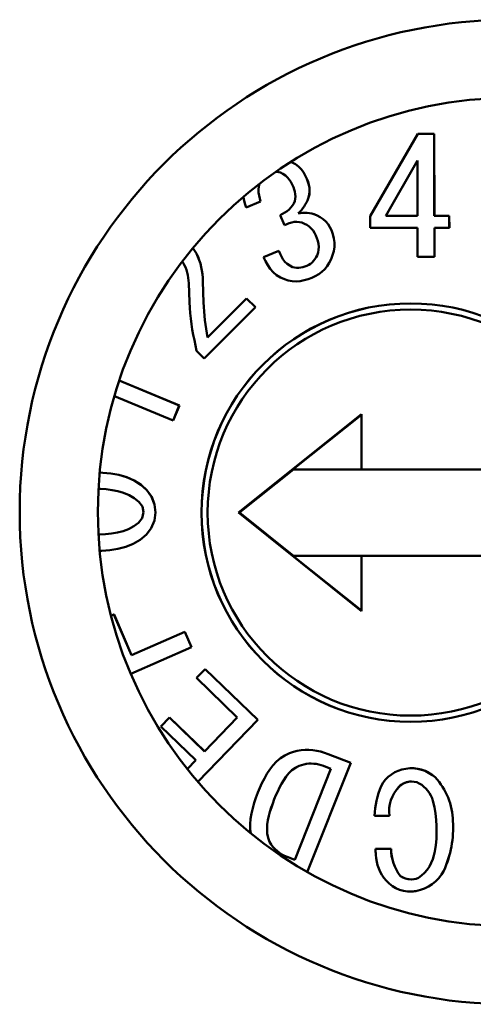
# Model space of a CAD drawing. Header units: inches. Extents: x 1.8 to 24, y 1.2 to 18.
# Tile 7 of 22: x 11.529 to 11.674, y 8.59 to 8.905. Entities that reach past the tile are written whole.
import ezdxf

# ---------------------------------------------------------------- set-up
doc = ezdxf.new("R2010")
doc.units = ezdxf.units.IN
doc.header["$LTSCALE"] = 0.8
doc.header["$MEASUREMENT"] = 0
doc.layers.add('Visible (ANSI)', color=7, linetype='Continuous', lineweight=50)

msp = doc.modelspace()

# ---------------------------------------------------------------- linework, layer by layer
at = {"layer": 'Visible (ANSI)'}
for p, q in [((11.65637, 8.86833), (11.64112, 8.84204)), ((11.66162, 8.86833), (11.65637, 8.86833)), ((11.66166, 8.84208), (11.66162, 8.86833)), ((11.66162, 8.86833), (11.66163, 8.86833)), ((11.66167, 8.84208), (11.66163, 8.86833)), ((11.61618, 8.85918), (11.61574, 8.85937)), ((11.61617, 8.85918), (11.61574, 8.85937)), ((11.61722, 8.8586), (11.61617, 8.85918)), ((11.61617, 8.85918), (11.61618, 8.85918)), ((11.61723, 8.8586), (11.61618, 8.85918)), ((11.61818, 8.85788), (11.61722, 8.8586)), ((11.61722, 8.8586), (11.61723, 8.8586)), ((11.61819, 8.85788), (11.61723, 8.8586)), ((11.61903, 8.85704), (11.61818, 8.85788)), ((11.61818, 8.85788), (11.61819, 8.85788)), ((11.61904, 8.85704), (11.61819, 8.85788)), ((11.65623, 8.85984), (11.64614, 8.84206)), ((11.65623, 8.85983), (11.64615, 8.84206)), ((11.65626, 8.84207), (11.65623, 8.85984)), ((11.6109, 8.85617), (11.61137, 8.85613)), ((11.61137, 8.85613), (11.6119, 8.85604)), ((11.6119, 8.85604), (11.61242, 8.85592)), ((11.61242, 8.85592), (11.61324, 8.85552)), ((11.61324, 8.85552), (11.61401, 8.85503)), ((11.61401, 8.85503), (11.61468, 8.8544)), ((11.61976, 8.85609), (11.61903, 8.85704)), ((11.61903, 8.85704), (11.61904, 8.85704)), ((11.61977, 8.85609), (11.61904, 8.85704)), ((11.62037, 8.85505), (11.61976, 8.85609)), ((11.61976, 8.85609), (11.61977, 8.85609)), ((11.62038, 8.85505), (11.61977, 8.85609)), ((11.62091, 8.85398), (11.62037, 8.85505)), ((11.62037, 8.85505), (11.62038, 8.85505)), ((11.62091, 8.85398), (11.62038, 8.85505)), ((11.60551, 8.85144), (11.60575, 8.85238)), ((11.60552, 8.85144), (11.60576, 8.85238)), ((11.60575, 8.85238), (11.60576, 8.85241)), ((11.60575, 8.85238), (11.60576, 8.85238)), ((11.60576, 8.85238), (11.60577, 8.85241)), ((11.61468, 8.8544), (11.61525, 8.8537)), ((11.61525, 8.8537), (11.61575, 8.85293)), ((11.61575, 8.85293), (11.61618, 8.85212)), ((11.61618, 8.85212), (11.61657, 8.85129)), ((11.62125, 8.85301), (11.62091, 8.85398)), ((11.62124, 8.85301), (11.62091, 8.85398)), ((11.62091, 8.85398), (11.62091, 8.85398)), ((11.62153, 8.85203), (11.62124, 8.85301)), ((11.62124, 8.85301), (11.62125, 8.85301)), ((11.62153, 8.85203), (11.62125, 8.85301)), ((11.62172, 8.85102), (11.62153, 8.85203)), ((11.62171, 8.85102), (11.62153, 8.85203)), ((11.62153, 8.85203), (11.62153, 8.85203)), ((11.60541, 8.85049), (11.60551, 8.85144)), ((11.60545, 8.84952), (11.60541, 8.85049)), ((11.60541, 8.85049), (11.60542, 8.85049)), ((11.60542, 8.85049), (11.60552, 8.85144)), ((11.60545, 8.84952), (11.60542, 8.85049)), ((11.6056, 8.84857), (11.60545, 8.84952)), ((11.6056, 8.84857), (11.60545, 8.84952)), ((11.60545, 8.84952), (11.60545, 8.84952)), ((11.60551, 8.85144), (11.60552, 8.85144)), ((11.60583, 8.84764), (11.6056, 8.84857)), ((11.60582, 8.84764), (11.6056, 8.84857)), ((11.6056, 8.84857), (11.6056, 8.84857)), ((11.61657, 8.85129), (11.61682, 8.85057)), ((11.61682, 8.85057), (11.61703, 8.84984)), ((11.61703, 8.84984), (11.61719, 8.84909)), ((11.61719, 8.84909), (11.61725, 8.84833)), ((11.62142, 8.84799), (11.62167, 8.84898)), ((11.62143, 8.84799), (11.62168, 8.84898)), ((11.62167, 8.84898), (11.62177, 8.85)), ((11.62167, 8.84898), (11.62168, 8.84898)), ((11.62168, 8.84898), (11.62177, 8.85)), ((11.62177, 8.85), (11.62171, 8.85102)), ((11.62171, 8.85102), (11.62172, 8.85102)), ((11.62177, 8.85), (11.62172, 8.85102)), ((11.62177, 8.85), (11.62177, 8.85)), ((11.60066, 8.84828), (11.60076, 8.84743)), ((11.60076, 8.84743), (11.60105, 8.84609)), ((11.60105, 8.84609), (11.60144, 8.84477)), ((11.60144, 8.84477), (11.60609, 8.84671)), ((11.60144, 8.84477), (11.60608, 8.84671)), ((11.60608, 8.84671), (11.60582, 8.84764)), ((11.60582, 8.84764), (11.60583, 8.84764)), ((11.60609, 8.84671), (11.60583, 8.84764)), ((11.60608, 8.84671), (11.60609, 8.84671)), ((11.6163, 8.84539), (11.6158, 8.84472)), ((11.61675, 8.8461), (11.6163, 8.84539)), ((11.617, 8.84682), (11.61675, 8.8461)), ((11.61719, 8.84757), (11.617, 8.84682)), ((11.61725, 8.84833), (11.61719, 8.84757)), ((11.62, 8.84512), (11.62039, 8.84574)), ((11.62001, 8.84512), (11.62039, 8.84574)), ((11.62039, 8.84574), (11.62075, 8.84638)), ((11.62039, 8.84574), (11.62074, 8.84638)), ((11.62039, 8.84574), (11.62039, 8.84574)), ((11.62074, 8.84638), (11.62108, 8.84703)), ((11.62074, 8.84638), (11.62075, 8.84638)), ((11.62075, 8.84638), (11.62109, 8.84703)), ((11.62108, 8.84703), (11.62142, 8.84799)), ((11.62108, 8.84703), (11.62109, 8.84703)), ((11.62109, 8.84703), (11.62143, 8.84799)), ((11.62142, 8.84799), (11.62143, 8.84799)), ((11.60144, 8.84477), (11.60144, 8.84477)), ((11.61312, 8.84271), (11.61238, 8.84231)), ((11.61238, 8.84231), (11.6137, 8.83913)), ((11.61385, 8.84313), (11.61312, 8.84271)), ((11.61455, 8.8436), (11.61385, 8.84313)), ((11.61521, 8.84412), (11.61455, 8.8436)), ((11.6158, 8.84472), (11.61521, 8.84412)), ((11.61807, 8.84292), (11.61862, 8.84341)), ((11.6188, 8.84299), (11.61807, 8.84292)), ((11.61808, 8.84292), (11.61862, 8.84341)), ((11.61862, 8.84341), (11.61913, 8.84394)), ((11.61862, 8.84341), (11.61912, 8.84394)), ((11.61862, 8.84341), (11.61862, 8.84341)), ((11.61953, 8.84304), (11.6188, 8.84299)), ((11.61912, 8.84394), (11.61958, 8.84452)), ((11.61912, 8.84394), (11.61913, 8.84394)), ((11.61913, 8.84394), (11.61958, 8.84452)), ((11.62027, 8.84306), (11.61953, 8.84304)), ((11.61958, 8.84452), (11.62001, 8.84512)), ((11.61958, 8.84452), (11.62, 8.84512)), ((11.61958, 8.84452), (11.61958, 8.84452)), ((11.62, 8.84512), (11.62001, 8.84512)), ((11.621, 8.84303), (11.62027, 8.84306)), ((11.62173, 8.84295), (11.621, 8.84303)), ((11.621, 8.84303), (11.62101, 8.84303)), ((11.62174, 8.84295), (11.62101, 8.84303)), ((11.62245, 8.8428), (11.62173, 8.84295)), ((11.62173, 8.84295), (11.62174, 8.84295)), ((11.62245, 8.8428), (11.62174, 8.84295)), ((11.62317, 8.84262), (11.62245, 8.8428)), ((11.62316, 8.84262), (11.62245, 8.8428)), ((11.62245, 8.8428), (11.62245, 8.8428)), ((11.62419, 8.84218), (11.62316, 8.84262)), ((11.62316, 8.84262), (11.62317, 8.84262)), ((11.62419, 8.84218), (11.62317, 8.84262)), ((11.62519, 8.84168), (11.62419, 8.84218)), ((11.62518, 8.84168), (11.62419, 8.84218)), ((11.62419, 8.84218), (11.62419, 8.84218)), ((11.64614, 8.84206), (11.65626, 8.84207)), ((11.66645, 8.84209), (11.66166, 8.84208)), ((11.66646, 8.83826), (11.66645, 8.84209)), ((11.66645, 8.84209), (11.66646, 8.84209)), ((11.66647, 8.83826), (11.66646, 8.84209)), ((11.6137, 8.83913), (11.61447, 8.83945)), ((11.6137, 8.83913), (11.61371, 8.83913)), ((11.61371, 8.83913), (11.61448, 8.83945)), ((11.61447, 8.83945), (11.61525, 8.83974)), ((11.61447, 8.83945), (11.61448, 8.83945)), ((11.61448, 8.83945), (11.61525, 8.83974)), ((11.61525, 8.83974), (11.61605, 8.83998)), ((11.61525, 8.83974), (11.61604, 8.83998)), ((11.61525, 8.83974), (11.61525, 8.83974)), ((11.61604, 8.83998), (11.61686, 8.84014)), ((11.61604, 8.83998), (11.61605, 8.83998)), ((11.61605, 8.83998), (11.61686, 8.84014)), ((11.61686, 8.84014), (11.61768, 8.84019)), ((11.61768, 8.84019), (11.61851, 8.8401)), ((11.61851, 8.8401), (11.61932, 8.83993)), ((11.61932, 8.83993), (11.62014, 8.83958)), ((11.62014, 8.83958), (11.62092, 8.83918)), ((11.62092, 8.83918), (11.62166, 8.83868)), ((11.62611, 8.84105), (11.62518, 8.84168)), ((11.62518, 8.84168), (11.62519, 8.84168)), ((11.62611, 8.84105), (11.62519, 8.84168)), ((11.62694, 8.8403), (11.62611, 8.84105)), ((11.62694, 8.8403), (11.62611, 8.84105)), ((11.62611, 8.84105), (11.62611, 8.84105)), ((11.62766, 8.83944), (11.62694, 8.8403)), ((11.62765, 8.83944), (11.62694, 8.8403)), ((11.62694, 8.8403), (11.62694, 8.8403)), ((11.62824, 8.83849), (11.62765, 8.83944)), ((11.62765, 8.83944), (11.62766, 8.83944)), ((11.62825, 8.83849), (11.62766, 8.83944)), ((11.64112, 8.84204), (11.64113, 8.83822)), ((11.62166, 8.83868), (11.62231, 8.83808)), ((11.62231, 8.83808), (11.62288, 8.8374)), ((11.62288, 8.8374), (11.62334, 8.83664)), ((11.62334, 8.83664), (11.62375, 8.83585)), ((11.62375, 8.83585), (11.62408, 8.83497)), ((11.62875, 8.8375), (11.62824, 8.83849)), ((11.62824, 8.83849), (11.62825, 8.83849)), ((11.62876, 8.8375), (11.62825, 8.83849)), ((11.62919, 8.8362), (11.62875, 8.8375)), ((11.62875, 8.8375), (11.62876, 8.8375)), ((11.62919, 8.8362), (11.62876, 8.8375)), ((11.62954, 8.83488), (11.62919, 8.8362)), ((11.62953, 8.83488), (11.62919, 8.8362)), ((11.62919, 8.8362), (11.62919, 8.8362)), ((11.64113, 8.83822), (11.65626, 8.83824)), ((11.65626, 8.83824), (11.65628, 8.82896)), ((11.66169, 8.82896), (11.66167, 8.83826)), ((11.66167, 8.83826), (11.66646, 8.83826)), ((11.66168, 8.82896), (11.66167, 8.83826)), ((11.66646, 8.83826), (11.66647, 8.83826)), ((11.62408, 8.83497), (11.62436, 8.83407)), ((11.62436, 8.83407), (11.62457, 8.83315)), ((11.62457, 8.83315), (11.62467, 8.83221)), ((11.62972, 8.83353), (11.62953, 8.83488)), ((11.62953, 8.83488), (11.62954, 8.83488)), ((11.62972, 8.83353), (11.62954, 8.83488)), ((11.62972, 8.83217), (11.62972, 8.83353)), ((11.62972, 8.83217), (11.62972, 8.83353)), ((11.62972, 8.83353), (11.62972, 8.83353)), ((11.58496, 8.83106), (11.58441, 8.8318)), ((11.58495, 8.83106), (11.58441, 8.8318)), ((11.58555, 8.83007), (11.58495, 8.83106)), ((11.58495, 8.83106), (11.58496, 8.83106)), ((11.58555, 8.83007), (11.58496, 8.83106)), ((11.58606, 8.82903), (11.58555, 8.83007)), ((11.58605, 8.82903), (11.58555, 8.83007)), ((11.58555, 8.83007), (11.58555, 8.83007)), ((11.61192, 8.83092), (11.60705, 8.8289)), ((11.61231, 8.83), (11.61192, 8.83092)), ((11.6123, 8.83), (11.61192, 8.83092)), ((11.61192, 8.83092), (11.61192, 8.83092)), ((11.61273, 8.82909), (11.6123, 8.83)), ((11.6123, 8.83), (11.61231, 8.83)), ((11.61273, 8.82909), (11.61231, 8.83)), ((11.62446, 8.83034), (11.62418, 8.82944)), ((11.62465, 8.83127), (11.62446, 8.83034)), ((11.62467, 8.83221), (11.62465, 8.83127)), ((11.62864, 8.82824), (11.62913, 8.82951)), ((11.62865, 8.82824), (11.62914, 8.82951)), ((11.62913, 8.82951), (11.62952, 8.83082)), ((11.62913, 8.82951), (11.62914, 8.82951)), ((11.62914, 8.82951), (11.62953, 8.83082)), ((11.62952, 8.83082), (11.62972, 8.83217)), ((11.62952, 8.83082), (11.62953, 8.83082)), ((11.62953, 8.83082), (11.62972, 8.83217)), ((11.62972, 8.83217), (11.62972, 8.83217)), ((11.58104, 8.82756), (11.58125, 8.82723)), ((11.58125, 8.82723), (11.58167, 8.82647)), ((11.58167, 8.82647), (11.58204, 8.82568)), ((11.58647, 8.82795), (11.58605, 8.82903)), ((11.58605, 8.82903), (11.58606, 8.82903)), ((11.58647, 8.82795), (11.58606, 8.82903)), ((11.58682, 8.82685), (11.58647, 8.82795)), ((11.58682, 8.82685), (11.58647, 8.82795)), ((11.58647, 8.82795), (11.58647, 8.82795)), ((11.5871, 8.82573), (11.58682, 8.82685)), ((11.5871, 8.82573), (11.58682, 8.82685)), ((11.58682, 8.82685), (11.58682, 8.82685)), ((11.60705, 8.8289), (11.60767, 8.8276)), ((11.60767, 8.8276), (11.60836, 8.82635)), ((11.60836, 8.82635), (11.60917, 8.82516)), ((11.61324, 8.82822), (11.61273, 8.82909)), ((11.61324, 8.82822), (11.61273, 8.82909)), ((11.61273, 8.82909), (11.61273, 8.82909)), ((11.61385, 8.82743), (11.61324, 8.82822)), ((11.61385, 8.82743), (11.61324, 8.82822)), ((11.61324, 8.82822), (11.61324, 8.82822)), ((11.61458, 8.82673), (11.61385, 8.82743)), ((11.61457, 8.82673), (11.61385, 8.82743)), ((11.61385, 8.82743), (11.61385, 8.82743)), ((11.61541, 8.82618), (11.61457, 8.82673)), ((11.61457, 8.82673), (11.61458, 8.82673)), ((11.61542, 8.82618), (11.61458, 8.82673)), ((11.62147, 8.82641), (11.62086, 8.82609)), ((11.62205, 8.82678), (11.62147, 8.82641)), ((11.62259, 8.82721), (11.62205, 8.82678)), ((11.62306, 8.82771), (11.62259, 8.82721)), ((11.62347, 8.82827), (11.62306, 8.82771)), ((11.62383, 8.82885), (11.62347, 8.82827)), ((11.62418, 8.82944), (11.62383, 8.82885)), ((11.62739, 8.82605), (11.62806, 8.82712)), ((11.6274, 8.82605), (11.62806, 8.82712)), ((11.62806, 8.82712), (11.62865, 8.82824)), ((11.62806, 8.82712), (11.62864, 8.82824)), ((11.62806, 8.82712), (11.62806, 8.82712)), ((11.62864, 8.82824), (11.62865, 8.82824)), ((11.65628, 8.82896), (11.66168, 8.82896)), ((11.66168, 8.82896), (11.66169, 8.82896)), ((11.58204, 8.82568), (11.58234, 8.82486)), ((11.58234, 8.82486), (11.58259, 8.82402)), ((11.58259, 8.82402), (11.58278, 8.82317)), ((11.58278, 8.82317), (11.58293, 8.82231)), ((11.58732, 8.82459), (11.5871, 8.82573)), ((11.58731, 8.82459), (11.5871, 8.82573)), ((11.5871, 8.82573), (11.5871, 8.82573)), ((11.58747, 8.82344), (11.58731, 8.82459)), ((11.58731, 8.82459), (11.58732, 8.82459)), ((11.58748, 8.82344), (11.58732, 8.82459)), ((11.58758, 8.82229), (11.58747, 8.82344)), ((11.58747, 8.82344), (11.58748, 8.82344)), ((11.58759, 8.82229), (11.58748, 8.82344)), ((11.60917, 8.82516), (11.61012, 8.82408)), ((11.61012, 8.82408), (11.6112, 8.82314)), ((11.61631, 8.82573), (11.61541, 8.82618)), ((11.61541, 8.82618), (11.61542, 8.82618)), ((11.61631, 8.82573), (11.61542, 8.82618)), ((11.61696, 8.82559), (11.61631, 8.82573)), ((11.61696, 8.82559), (11.61631, 8.82573)), ((11.61631, 8.82573), (11.61631, 8.82573)), ((11.61762, 8.82549), (11.61696, 8.82559)), ((11.61762, 8.82549), (11.61696, 8.82559)), ((11.61696, 8.82559), (11.61696, 8.82559)), ((11.61828, 8.82548), (11.61762, 8.82549)), ((11.61894, 8.82555), (11.61828, 8.82548)), ((11.61959, 8.82569), (11.61894, 8.82555)), ((11.62023, 8.82588), (11.61959, 8.82569)), ((11.62086, 8.82609), (11.62023, 8.82588)), ((11.62358, 8.82283), (11.62468, 8.82346)), ((11.62359, 8.82283), (11.62468, 8.82346)), ((11.62468, 8.82346), (11.62569, 8.82421)), ((11.62468, 8.82346), (11.62569, 8.82421)), ((11.62468, 8.82346), (11.62468, 8.82346)), ((11.62569, 8.82421), (11.62661, 8.82508)), ((11.62569, 8.82421), (11.6266, 8.82508)), ((11.62569, 8.82421), (11.62569, 8.82421)), ((11.6266, 8.82508), (11.62739, 8.82605)), ((11.6266, 8.82508), (11.62661, 8.82508)), ((11.62661, 8.82508), (11.6274, 8.82605)), ((11.62739, 8.82605), (11.6274, 8.82605)), ((11.58293, 8.82231), (11.58304, 8.82145)), ((11.58304, 8.82145), (11.5831, 8.82058)), ((11.5831, 8.82058), (11.58332, 8.81445)), ((11.58764, 8.82114), (11.58758, 8.82229)), ((11.58758, 8.82229), (11.58759, 8.82229)), ((11.58765, 8.82114), (11.58759, 8.82229)), ((11.58783, 8.81435), (11.58764, 8.82114)), ((11.58764, 8.82114), (11.58765, 8.82114)), ((11.58784, 8.81435), (11.58765, 8.82114)), ((11.6112, 8.82314), (11.61242, 8.82239)), ((11.61242, 8.82239), (11.61373, 8.82181)), ((11.61373, 8.82181), (11.61495, 8.82144)), ((11.61495, 8.82144), (11.61621, 8.82119)), ((11.61621, 8.82119), (11.61749, 8.82113)), ((11.61749, 8.82113), (11.61877, 8.82123)), ((11.61749, 8.82113), (11.61876, 8.82123)), ((11.61749, 8.82113), (11.61749, 8.82113)), ((11.61876, 8.82123), (11.62002, 8.82148)), ((11.61876, 8.82123), (11.61877, 8.82123)), ((11.61877, 8.82123), (11.62003, 8.82148)), ((11.62002, 8.82148), (11.62125, 8.82184)), ((11.62002, 8.82148), (11.62003, 8.82148)), ((11.62003, 8.82148), (11.62125, 8.82184)), ((11.62125, 8.82184), (11.62246, 8.82227)), ((11.62125, 8.82184), (11.62246, 8.82227)), ((11.62125, 8.82184), (11.62125, 8.82184)), ((11.62246, 8.82227), (11.62359, 8.82283)), ((11.62246, 8.82227), (11.62358, 8.82283)), ((11.62246, 8.82227), (11.62246, 8.82227)), ((11.62358, 8.82283), (11.62359, 8.82283)), ((11.58332, 8.81445), (11.58342, 8.8127)), ((11.5879, 8.81295), (11.58783, 8.81435)), ((11.58783, 8.81435), (11.58784, 8.81435)), ((11.58791, 8.81295), (11.58784, 8.81435)), ((11.60159, 8.81571), (11.58905, 8.80316)), ((11.60446, 8.81284), (11.60159, 8.81571)), ((11.60159, 8.81571), (11.6016, 8.81571)), ((11.60447, 8.81284), (11.6016, 8.81571)), ((11.58342, 8.8127), (11.58357, 8.81096)), ((11.58357, 8.81096), (11.58375, 8.80922)), ((11.588, 8.81154), (11.5879, 8.81295)), ((11.588, 8.81154), (11.58791, 8.81295)), ((11.58812, 8.81014), (11.588, 8.81154)), ((11.58811, 8.81014), (11.588, 8.81154)), ((11.588, 8.81154), (11.588, 8.81154)), ((11.58805, 8.79644), (11.60446, 8.81284)), ((11.58806, 8.79644), (11.60447, 8.81284)), ((11.60446, 8.81284), (11.60447, 8.81284)), ((11.65414, 8.81212), (11.6541, 8.81212)), ((11.58375, 8.80922), (11.58398, 8.80748)), ((11.58398, 8.80748), (11.58424, 8.80575)), ((11.58826, 8.80874), (11.58811, 8.81014)), ((11.58811, 8.81014), (11.58812, 8.81014)), ((11.58826, 8.80874), (11.58812, 8.81014)), ((11.58843, 8.80734), (11.58826, 8.80874)), ((11.58843, 8.80734), (11.58826, 8.80874)), ((11.58826, 8.80874), (11.58826, 8.80874)), ((11.58424, 8.80575), (11.58455, 8.80402)), ((11.58906, 8.80317), (11.58843, 8.80734)), ((11.58905, 8.80316), (11.58843, 8.80734)), ((11.58843, 8.80734), (11.58843, 8.80734)), ((11.58455, 8.80402), (11.58489, 8.8023)), ((11.58489, 8.8023), (11.58562, 8.79888)), ((11.58562, 8.79888), (11.58805, 8.79644)), ((11.58805, 8.79644), (11.58806, 8.79644)), ((11.58009, 8.78147), (11.56087, 8.78943)), ((11.58008, 8.78147), (11.56087, 8.78943)), ((11.55929, 8.78438), (11.57807, 8.7766)), ((11.57807, 8.7766), (11.58008, 8.78147)), ((11.57808, 8.7766), (11.58009, 8.78147)), ((11.58008, 8.78147), (11.58009, 8.78147)), ((11.57807, 8.7766), (11.57808, 8.7766)), ((11.63836, 8.77866), (11.59899, 8.74716)), ((11.63836, 8.77848), (11.61644, 8.76094)), ((11.63836, 8.76094), (11.63836, 8.77866)), ((11.61656, 8.76094), (11.59933, 8.74716)), ((11.61644, 8.76094), (11.63836, 8.76094)), ((11.70922, 8.76094), (11.63836, 8.76094)), ((11.55558, 8.7599), (11.55461, 8.75994)), ((11.55817, 8.75965), (11.55558, 8.7599)), ((11.55817, 8.75965), (11.55558, 8.7599)), ((11.55558, 8.7599), (11.55558, 8.7599)), ((11.56074, 8.7592), (11.55817, 8.75965)), ((11.56073, 8.7592), (11.55817, 8.75965)), ((11.55817, 8.75965), (11.55817, 8.75965)), ((11.56323, 8.75849), (11.56073, 8.7592)), ((11.56073, 8.7592), (11.56074, 8.7592)), ((11.56324, 8.75849), (11.56074, 8.7592)), ((11.56562, 8.75746), (11.56323, 8.75849)), ((11.56323, 8.75849), (11.56324, 8.75849)), ((11.56563, 8.75746), (11.56324, 8.75849)), ((11.56782, 8.75607), (11.56562, 8.75746)), ((11.56562, 8.75746), (11.56563, 8.75746)), ((11.56783, 8.75607), (11.56563, 8.75746)), ((11.55482, 8.75477), (11.55422, 8.7548)), ((11.5567, 8.75461), (11.55482, 8.75477)), ((11.55858, 8.75434), (11.5567, 8.75461)), ((11.56044, 8.75398), (11.55858, 8.75434)), ((11.56227, 8.75348), (11.56044, 8.75398)), ((11.56973, 8.7543), (11.56782, 8.75607)), ((11.56782, 8.75607), (11.56783, 8.75607)), ((11.56973, 8.7543), (11.56783, 8.75607)), ((11.57124, 8.75219), (11.56973, 8.7543)), ((11.57123, 8.75219), (11.56973, 8.7543)), ((11.56973, 8.7543), (11.56973, 8.7543)), ((11.56403, 8.75277), (11.56227, 8.75348)), ((11.56566, 8.7518), (11.56403, 8.75277)), ((11.56712, 8.7506), (11.56566, 8.7518)), ((11.57218, 8.74977), (11.57123, 8.75219)), ((11.57123, 8.75219), (11.57124, 8.75219)), ((11.57219, 8.74977), (11.57124, 8.75219)), ((11.56826, 8.74909), (11.56712, 8.7506)), ((11.56866, 8.74725), (11.56826, 8.74909)), ((11.57249, 8.74719), (11.57218, 8.74977)), ((11.57218, 8.74977), (11.57219, 8.74977)), ((11.57249, 8.74719), (11.57219, 8.74977)), ((11.56705, 8.74393), (11.5682, 8.74542)), ((11.5682, 8.74542), (11.56866, 8.74725)), ((11.57109, 8.74223), (11.57211, 8.74462)), ((11.5711, 8.74223), (11.57212, 8.74462)), ((11.57211, 8.74462), (11.57249, 8.74719)), ((11.57211, 8.74462), (11.57212, 8.74462)), ((11.57212, 8.74462), (11.57249, 8.74719)), ((11.57249, 8.74719), (11.57249, 8.74719)), ((11.59899, 8.74716), (11.63836, 8.71567)), ((11.59933, 8.74716), (11.59899, 8.74716)), ((11.59933, 8.74716), (11.61656, 8.73338)), ((11.56209, 8.74124), (11.56387, 8.7419)), ((11.56387, 8.7419), (11.56555, 8.74277)), ((11.56555, 8.74277), (11.56705, 8.74393)), ((11.56955, 8.74014), (11.5711, 8.74223)), ((11.56955, 8.74014), (11.57109, 8.74223)), ((11.57109, 8.74223), (11.5711, 8.74223)), ((11.5542, 8.7402), (11.5546, 8.74021)), ((11.5546, 8.74021), (11.55649, 8.7403)), ((11.55649, 8.7403), (11.55838, 8.74048)), ((11.55838, 8.74048), (11.56025, 8.74078)), ((11.56025, 8.74078), (11.56209, 8.74124)), ((11.56535, 8.73712), (11.5676, 8.73843)), ((11.56535, 8.73712), (11.5676, 8.73843)), ((11.5676, 8.73843), (11.56955, 8.74014)), ((11.5676, 8.73843), (11.56955, 8.74014)), ((11.5676, 8.73843), (11.5676, 8.73843)), ((11.56955, 8.74014), (11.56955, 8.74014)), ((11.55459, 8.73496), (11.55523, 8.73496)), ((11.55523, 8.73496), (11.55782, 8.73517)), ((11.55523, 8.73496), (11.55524, 8.73496)), ((11.55524, 8.73496), (11.55783, 8.73517)), ((11.55782, 8.73517), (11.5604, 8.73555)), ((11.55782, 8.73517), (11.55783, 8.73517)), ((11.55783, 8.73517), (11.5604, 8.73555)), ((11.5604, 8.73555), (11.56293, 8.73618)), ((11.5604, 8.73555), (11.56292, 8.73618)), ((11.5604, 8.73555), (11.5604, 8.73555)), ((11.56292, 8.73618), (11.56535, 8.73712)), ((11.56292, 8.73618), (11.56293, 8.73618)), ((11.56293, 8.73618), (11.56535, 8.73712)), ((11.56535, 8.73712), (11.56535, 8.73712)), ((11.63836, 8.73338), (11.61644, 8.73338)), ((11.61644, 8.73338), (11.63836, 8.71584)), ((11.63836, 8.73338), (11.70922, 8.73338)), ((11.63836, 8.71567), (11.63836, 8.73338)), ((11.55918, 8.71456), (11.55824, 8.71416)), ((11.56481, 8.70157), (11.55918, 8.71456)), ((11.55918, 8.71456), (11.55919, 8.71456)), ((11.56482, 8.70157), (11.55919, 8.71456)), ((11.58186, 8.70897), (11.56481, 8.70157)), ((11.58399, 8.70409), (11.58186, 8.70897)), ((11.58398, 8.70409), (11.58186, 8.70897)), ((11.58186, 8.70897), (11.58186, 8.70897)), ((11.56452, 8.69563), (11.58399, 8.70409)), ((11.56452, 8.69563), (11.58398, 8.70409)), ((11.58398, 8.70409), (11.58399, 8.70409)), ((11.58839, 8.69708), (11.5856, 8.69425)), ((11.5856, 8.69425), (11.59863, 8.68165)), ((11.60516, 8.68086), (11.58839, 8.69708)), ((11.58839, 8.69708), (11.5884, 8.69708)), ((11.60517, 8.68086), (11.5884, 8.69708)), ((11.5769, 8.68165), (11.57414, 8.67878)), ((11.58812, 8.67079), (11.5769, 8.68165)), ((11.58812, 8.67078), (11.5769, 8.68165)), ((11.5769, 8.68165), (11.5769, 8.68165)), ((11.59863, 8.68165), (11.58812, 8.67078)), ((11.65414, 8.6822), (11.6541, 8.6822)), ((11.57414, 8.67878), (11.58532, 8.66791)), ((11.58596, 8.66106), (11.60516, 8.68086)), ((11.58597, 8.66106), (11.60517, 8.68086)), ((11.60516, 8.68086), (11.60517, 8.68086)), ((11.61385, 8.66949), (11.61246, 8.66858)), ((11.61535, 8.67021), (11.61385, 8.66949)), ((11.61656, 8.67059), (11.61535, 8.67021)), ((11.61778, 8.67093), (11.61656, 8.67059)), ((11.61903, 8.67117), (11.61778, 8.67093)), ((11.62029, 8.67129), (11.61903, 8.67117)), ((11.62155, 8.6713), (11.62029, 8.67129)), ((11.62282, 8.6712), (11.62155, 8.6713)), ((11.62155, 8.6713), (11.62156, 8.6713)), ((11.62282, 8.6712), (11.62156, 8.6713)), ((11.62407, 8.671), (11.62282, 8.6712)), ((11.62407, 8.671), (11.62282, 8.6712)), ((11.62282, 8.6712), (11.62282, 8.6712)), ((11.62531, 8.6707), (11.62407, 8.671)), ((11.6253, 8.6707), (11.62407, 8.671)), ((11.62407, 8.671), (11.62407, 8.671)), ((11.62651, 8.67034), (11.6253, 8.6707)), ((11.6253, 8.6707), (11.62531, 8.6707)), ((11.62652, 8.67034), (11.62531, 8.6707)), ((11.62771, 8.66993), (11.62651, 8.67034)), ((11.62651, 8.67034), (11.62652, 8.67034)), ((11.62772, 8.66993), (11.62652, 8.67034)), ((11.6349, 8.66707), (11.62771, 8.66993)), ((11.62771, 8.66993), (11.62772, 8.66993)), ((11.63491, 8.66707), (11.62772, 8.66993)), ((11.58532, 8.66791), (11.58262, 8.66512)), ((11.61005, 8.66627), (11.60903, 8.66496)), ((11.6112, 8.66749), (11.61005, 8.66627)), ((11.61246, 8.66858), (11.6112, 8.66749)), ((11.61839, 8.66619), (11.61719, 8.66554)), ((11.6184, 8.66619), (11.6172, 8.66554)), ((11.61916, 8.66641), (11.61839, 8.66619)), ((11.61839, 8.66619), (11.6184, 8.66619)), ((11.61917, 8.66641), (11.6184, 8.66619)), ((11.61993, 8.66661), (11.61916, 8.66641)), ((11.61916, 8.66641), (11.61917, 8.66641)), ((11.61994, 8.66661), (11.61917, 8.66641)), ((11.62071, 8.66677), (11.61993, 8.66661)), ((11.61993, 8.66661), (11.61994, 8.66661)), ((11.62072, 8.66677), (11.61994, 8.66661)), ((11.62151, 8.66686), (11.62071, 8.66677)), ((11.62071, 8.66677), (11.62072, 8.66677)), ((11.62151, 8.66686), (11.62072, 8.66677)), ((11.62102, 8.63217), (11.63491, 8.66707)), ((11.62102, 8.63217), (11.6349, 8.66707)), ((11.6223, 8.66688), (11.62151, 8.66686)), ((11.6231, 8.66684), (11.6223, 8.66688)), ((11.62389, 8.66674), (11.6231, 8.66684)), ((11.62467, 8.66657), (11.62389, 8.66674)), ((11.62544, 8.66635), (11.62467, 8.66657)), ((11.6262, 8.66611), (11.62544, 8.66635)), ((11.62852, 8.66519), (11.6262, 8.66611)), ((11.6349, 8.66707), (11.63491, 8.66707)), ((11.60811, 8.66357), (11.60728, 8.66212)), ((11.60903, 8.66496), (11.60811, 8.66357)), ((11.61426, 8.66271), (11.61349, 8.66159)), ((11.61427, 8.66271), (11.61349, 8.66159)), ((11.61512, 8.66378), (11.61426, 8.66271)), ((11.61426, 8.66271), (11.61427, 8.66271)), ((11.61513, 8.66378), (11.61427, 8.66271)), ((11.61608, 8.66474), (11.61512, 8.66378)), ((11.61512, 8.66378), (11.61513, 8.66378)), ((11.61609, 8.66474), (11.61513, 8.66378)), ((11.61719, 8.66554), (11.61608, 8.66474)), ((11.61608, 8.66474), (11.61609, 8.66474)), ((11.6172, 8.66554), (11.61609, 8.66474)), ((11.61701, 8.63608), (11.62852, 8.66519)), ((11.61719, 8.66554), (11.6172, 8.66554)), ((11.65436, 8.66538), (11.65435, 8.66538)), ((11.60653, 8.66063), (11.60584, 8.65911)), ((11.60728, 8.66212), (11.60653, 8.66063)), ((11.61278, 8.66042), (11.61214, 8.65921)), ((11.61279, 8.66042), (11.61215, 8.65921)), ((11.61349, 8.66159), (11.61278, 8.66042)), ((11.61278, 8.66042), (11.61279, 8.66042)), ((11.61349, 8.66159), (11.61279, 8.66042)), ((11.61349, 8.66159), (11.61349, 8.66159)), ((11.65036, 8.65949), (11.65036, 8.65949)), ((11.66189, 8.66248), (11.6619, 8.66248)), ((11.60518, 8.65758), (11.60459, 8.65594)), ((11.60584, 8.65911), (11.60518, 8.65758)), ((11.611, 8.65673), (11.61047, 8.65547)), ((11.61101, 8.65673), (11.61047, 8.65547)), ((11.61155, 8.65798), (11.611, 8.65673)), ((11.61156, 8.65798), (11.61101, 8.65673)), ((11.61214, 8.65921), (11.61155, 8.65798)), ((11.61155, 8.65798), (11.61156, 8.65798)), ((11.61215, 8.65921), (11.61156, 8.65798)), ((11.61214, 8.65921), (11.61215, 8.65921)), ((11.60404, 8.65429), (11.60355, 8.65262)), ((11.60459, 8.65594), (11.60404, 8.65429)), ((11.60998, 8.65415), (11.60951, 8.65282)), ((11.60998, 8.65415), (11.60952, 8.65282)), ((11.61047, 8.65547), (11.60998, 8.65415)), ((11.61047, 8.65547), (11.60998, 8.65415)), ((11.61047, 8.65547), (11.61047, 8.65547)), ((11.60317, 8.65092), (11.60289, 8.6492)), ((11.60355, 8.65262), (11.60317, 8.65092)), ((11.60871, 8.65011), (11.60842, 8.64872)), ((11.60872, 8.65011), (11.60843, 8.64872)), ((11.60908, 8.65147), (11.60871, 8.65011)), ((11.60871, 8.65011), (11.60872, 8.65011)), ((11.60909, 8.65147), (11.60872, 8.65011)), ((11.60951, 8.65282), (11.60908, 8.65147)), ((11.60908, 8.65147), (11.60909, 8.65147)), ((11.60952, 8.65282), (11.60909, 8.65147)), ((11.60951, 8.65282), (11.60952, 8.65282)), ((11.64252, 8.65011), (11.64729, 8.65011)), ((11.64729, 8.65011), (11.64729, 8.65011)), ((11.60289, 8.6492), (11.60274, 8.64746)), ((11.60274, 8.64746), (11.60277, 8.64572)), ((11.60822, 8.64733), (11.60814, 8.64592)), ((11.60823, 8.64733), (11.60814, 8.64592)), ((11.60842, 8.64872), (11.60822, 8.64733)), ((11.60822, 8.64733), (11.60823, 8.64733)), ((11.60843, 8.64872), (11.60823, 8.64733)), ((11.60842, 8.64872), (11.60843, 8.64872)), ((11.6676, 8.64846), (11.66761, 8.64846)), ((11.60277, 8.64572), (11.60295, 8.64453)), ((11.60814, 8.64592), (11.6082, 8.64451)), ((11.60814, 8.64592), (11.60821, 8.64451)), ((11.60814, 8.64592), (11.60814, 8.64592)), ((11.6082, 8.64451), (11.60846, 8.64312)), ((11.6082, 8.64451), (11.60821, 8.64451)), ((11.60821, 8.64451), (11.60846, 8.64312)), ((11.60846, 8.64312), (11.60894, 8.64179)), ((11.60846, 8.64312), (11.60895, 8.64179)), ((11.60846, 8.64312), (11.60846, 8.64312)), ((11.60894, 8.64179), (11.60895, 8.64179)), ((11.64788, 8.63964), (11.64284, 8.6396)), ((11.64788, 8.63964), (11.64788, 8.63964)), ((11.61462, 8.63702), (11.61701, 8.63608)), ((11.61462, 8.63702), (11.61463, 8.63702)), ((11.61463, 8.63702), (11.61701, 8.63608)), ((11.66469, 8.6326), (11.66469, 8.6326)), ((11.65083, 8.6309), (11.65084, 8.6309)), ((11.65388, 8.62591), (11.65387, 8.62591)), ((11.65579, 8.6261), (11.6558, 8.6261))]:
    msp.add_line(p, q, dxfattribs=at)
for radius in [0.1575, 0.1325]:
    msp.add_circle((11.68651, 8.74736), radius, dxfattribs=at)
for major_axis in [(0, -0.06693), (0, -0.06496)]:
    msp.add_ellipse((11.6541, 8.74716), major_axis=major_axis, ratio=0.999962, dxfattribs=at)
for centre, major_axis, start_param, end_param in [((11.65414, 8.74716), (0, -0.06693), 3.141849, 6.282929), ((11.65435, 8.65412), (0, 0.01126), 5.549249, 6.442735), ((11.65389, 8.65492), (0, 0.01039), 0.128084, 1.09537), ((11.65436, 8.65412), (0, 0.01126), 5.549249, 6.283185), ((11.66916, 8.64922), (0, -0.02665), 4.308822, 4.678618), ((11.65877, 8.65154), (0, -0.01157), 3.955683, 4.835695), ((11.65878, 8.65154), (0, -0.01157), 3.955683, 4.835695), ((11.65436, 8.65541), (0, 0.00571), 5.830905, 7.059863), ((11.65437, 8.65541), (0, 0.00571), 0.000602, 0.776678), ((11.65209, 8.65234), (0, 0.00949), 4.987451, 5.757475), ((11.6467, 8.64812), (0, 0.02091), 4.728811, 5.46954), ((11.64671, 8.64812), (0, 0.02091), 4.728811, 5.46954), ((11.62541, 8.6456), (0, 0.03701), 4.525912, 4.966966), ((11.63437, 8.64636), (0, 0.03331), 4.286196, 4.775383), ((11.63436, 8.64636), (0, 0.03331), 4.286196, 4.775383), ((11.61853, 8.64745), (0, -0.01114), 5.244998, 5.924606), ((11.61854, 8.64745), (0, -0.01114), 5.244998, 5.924606), ((11.69798, 8.6421), (0, -0.0552), 4.757655, 4.79196), ((11.65621, 8.63822), (0, -0.01327), 4.750681, 5.43511), ((11.6611, 8.63924), (0, -0.01323), 4.682004, 5.394372), ((11.66111, 8.63924), (0, -0.01323), 4.682004, 5.394372), ((11.64979, 8.64031), (0, 0.01209), 3.737781, 4.581603), ((11.65369, 8.63832), (0, -0.0124), 0.170395, 1.090876), ((11.65369, 8.63832), (0, -0.0124), 0.170395, 1.090876), ((11.65387, 8.63587), (0, -0.00996), 5.413817, 6.476996), ((11.65422, 8.63564), (0, -0.00583), 5.662003, 6.699606), ((11.65423, 8.63564), (0, -0.00583), 5.662003, 6.282596), ((11.65388, 8.63587), (0, -0.00996), 0, 0.193811)]:
    msp.add_ellipse(centre, major_axis=major_axis, ratio=0.999962, start_param=start_param, end_param=end_param, dxfattribs=at)

doc.saveas('drawing.dxf')
